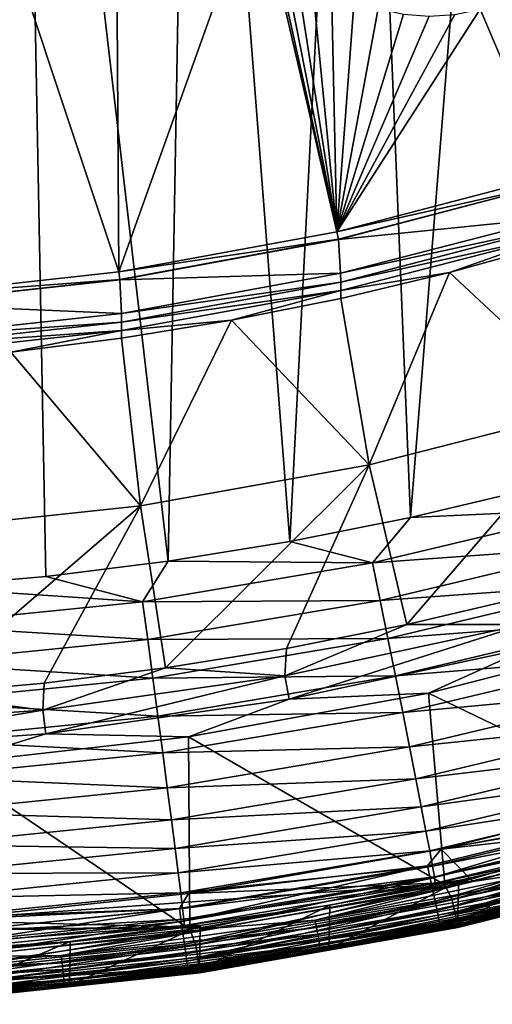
# Model space of a CAD drawing. Header units: metres. Extents: x -24 to 72, y -247 to 22.
# Tile 57 of 256: x 2.19 to 5.21, y -246.85 to -240.55. Entities that reach past the tile are written whole.
import ezdxf

# ---------------------------------------------------------------- set-up
doc = ezdxf.new("R2010")
doc.units = ezdxf.units.M
doc.layers.add('solid_509589_MEDIA_SW0001', color=7, linetype='CONTINUOUS')

msp = doc.modelspace()

# ---------------------------------------------------------------- linework, layer by layer
at = {"layer": 'solid_509589_MEDIA_SW0001'}
for points in [[(5.387189, -235.024139, 309.902985), (4.350636, -235.413193, 309.915039), (4.689543, -243.732956, 310.058655)], [(5.387189, -235.024139, 309.902985), (4.689543, -243.732956, 310.058655), (5.456074, -243.552139, 310.051453)], [(4.350636, -235.413193, 309.915039), (3.286534, -235.718292, 309.924591), (3.917346, -243.886292, 310.064789)], [(4.350636, -235.413193, 309.915039), (3.917346, -243.886292, 310.064789), (4.689543, -243.732956, 310.058655)], [(3.286534, -235.718292, 309.924591), (2.201123, -235.937683, 309.931519), (3.140162, -244.012024, 310.069855)], [(3.286534, -235.718292, 309.924591), (3.140162, -244.012024, 310.069855), (3.917346, -243.886292, 310.064789)], [(2.201123, -235.937683, 309.931519), (1.101702, -236.069794, 309.93573), (1.574024, -244.180084, 310.07663)], [(2.201123, -235.937683, 309.931519), (1.574024, -244.180084, 310.07663), (2.358669, -244.110016, 310.073792)], [(2.201123, -235.937683, 309.931519), (2.358669, -244.110016, 310.073792), (3.140162, -244.012024, 310.069855)], [(2.824818, -242.161926, 268.786407), (1.879598, -239.328552, 268.825165), (2.805486, -239.195465, 268.822845)], [(3.708254, -239.691574, 268.799072), (2.824818, -242.161926, 268.786407), (2.805486, -239.195465, 268.822845)], [(2.824818, -242.161926, 268.786407), (1.416298, -242.316895, 268.789124), (1.879598, -239.328552, 268.825165)], [(3.708254, -239.691574, 268.799072), (4.21827, -241.904572, 268.781921), (2.824818, -242.161926, 268.786407)], [(3.708254, -239.691574, 268.799072), (3.763439, -239.842392, 268.794983), (4.21827, -241.904572, 268.781921)], [(3.763439, -239.842392, 268.794983), (3.840751, -239.986923, 268.79129), (4.21827, -241.904572, 268.781921)], [(3.840751, -239.986923, 268.79129), (3.9386, -240.120071, 268.787994), (4.21827, -241.904572, 268.781921)], [(3.9386, -240.120071, 268.787994), (4.054338, -240.237793, 268.785187), (4.21827, -241.904572, 268.781921)], [(4.054338, -240.237793, 268.785187), (4.185618, -240.337769, 268.782837), (4.21827, -241.904572, 268.781921)], [(4.185618, -240.337769, 268.782837), (4.329766, -240.417953, 268.780823), (4.21827, -241.904572, 268.781921)], [(4.329766, -240.417953, 268.780823), (4.483854, -240.476746, 268.779144), (4.21827, -241.904572, 268.781921)], [(5.134696, -240.481033, 268.774597), (5.2894, -240.424301, 268.773865), (5.589261, -241.546188, 268.775665)], [(4.483854, -240.476746, 268.779144), (4.64469, -240.512939, 268.77774), (4.21827, -241.904572, 268.781921)], [(5.134696, -240.481033, 268.774597), (5.589261, -241.546188, 268.775665), (4.21827, -241.904572, 268.781921)], [(4.973454, -240.515106, 268.775482), (5.134696, -240.481033, 268.774597), (4.21827, -241.904572, 268.781921)], [(4.64469, -240.512939, 268.77774), (4.808996, -240.525818, 268.77652), (4.21827, -241.904572, 268.781921)], [(4.808996, -240.525818, 268.77652), (4.973454, -240.515106, 268.775482), (4.21827, -241.904572, 268.781921)], [(5.589261, -241.546188, 268.775665), (5.603529, -241.593628, 268.803284), (4.21827, -241.904572, 268.781921)], [(4.21827, -241.904572, 268.781921), (5.603529, -241.593628, 268.803284), (4.228994, -241.952927, 268.80957)], [(4.228994, -241.952927, 268.80957), (5.603529, -241.593628, 268.803284), (4.228995, -241.953384, 268.783447)], [(5.603529, -241.593628, 268.803284), (5.60353, -241.594086, 268.777191), (4.228995, -241.953384, 268.783447)], [(5.623108, -241.812363, 268.780365), (4.228995, -241.953384, 268.783447), (5.60353, -241.594086, 268.777191)], [(5.623108, -241.812363, 268.780365), (4.243057, -242.170181, 268.786591), (4.228995, -241.953384, 268.783447)], [(5.624596, -241.869354, 268.786377), (4.243057, -242.170181, 268.786591), (5.623108, -241.812363, 268.780365)], [(5.624596, -241.869354, 268.786377), (4.244373, -242.226273, 268.792633), (4.243057, -242.170181, 268.786591)], [(5.625677, -241.924393, 268.80246), (4.244373, -242.226273, 268.792633), (5.624596, -241.869354, 268.786377)], [(4.21827, -241.904572, 268.781921), (4.228994, -241.952927, 268.80957), (2.824818, -242.161926, 268.786407)], [(2.824818, -242.161926, 268.786407), (4.228994, -241.952927, 268.80957), (2.831941, -242.210938, 268.814056)], [(4.228994, -241.952927, 268.80957), (4.228995, -241.953384, 268.783447), (2.831941, -242.211395, 268.787964)], [(2.831941, -242.210938, 268.814056), (4.228994, -241.952927, 268.80957), (2.831941, -242.211395, 268.787964)], [(4.243057, -242.170181, 268.786591), (2.831941, -242.211395, 268.787964), (4.228995, -241.953384, 268.783447)], [(4.245054, -242.280457, 268.808685), (4.244373, -242.226273, 268.792633), (5.625677, -241.924393, 268.80246)], [(4.245054, -242.280457, 268.808685), (5.625677, -241.924393, 268.80246), (4.93899, -242.165497, 268.831299)], [(5.625677, -241.924393, 268.80246), (5.626369, -241.975433, 268.827972), (4.93899, -242.165497, 268.831299)], [(5.865854, -243.029343, 269.548645), (4.93899, -242.165497, 268.831299), (5.626369, -241.975433, 268.827972)], [(2.824818, -242.161926, 268.786407), (2.831941, -242.210938, 268.814056), (1.416298, -242.316895, 268.789124)], [(1.416298, -242.316895, 268.789124), (2.831941, -242.210938, 268.814056), (1.419788, -242.366302, 268.816772)], [(2.831941, -242.210938, 268.814056), (2.831941, -242.211395, 268.787964), (1.419788, -242.366745, 268.79068)], [(1.419788, -242.366302, 268.816772), (2.831941, -242.210938, 268.814056), (1.419788, -242.366745, 268.79068)], [(2.840694, -242.427109, 268.791077), (1.419788, -242.366745, 268.79068), (2.831941, -242.211395, 268.787964)], [(4.243057, -242.170181, 268.786591), (2.840694, -242.427109, 268.791077), (2.831941, -242.211395, 268.787964)], [(4.244373, -242.226273, 268.792633), (2.840694, -242.427109, 268.791077), (4.243057, -242.170181, 268.786591)], [(4.245054, -242.280457, 268.808685), (4.93899, -242.165497, 268.831299), (4.245224, -242.330704, 268.834167)], [(4.425551, -243.395157, 269.555023), (4.245224, -242.330704, 268.834167), (4.93899, -242.165497, 268.831299)], [(5.865854, -243.029343, 269.548645), (4.425551, -243.395157, 269.555023), (4.93899, -242.165497, 268.831299)], [(4.244373, -242.226273, 268.792633), (2.841966, -242.482559, 268.797089), (2.840694, -242.427109, 268.791077)], [(4.245054, -242.280457, 268.808685), (2.841966, -242.482559, 268.797089), (4.244373, -242.226273, 268.792633)], [(2.842358, -242.536118, 268.813141), (2.841966, -242.482559, 268.797089), (4.245054, -242.280457, 268.808685)], [(2.842358, -242.536118, 268.813141), (4.245054, -242.280457, 268.808685), (3.545943, -242.470871, 268.836609)], [(4.245054, -242.280457, 268.808685), (4.245224, -242.330704, 268.834167), (3.545943, -242.470871, 268.836609)], [(4.425551, -243.395157, 269.555023), (3.545943, -242.470871, 268.836609), (4.245224, -242.330704, 268.834167)], [(2.840694, -242.427109, 268.791077), (1.423695, -242.581741, 268.793793), (1.419788, -242.366745, 268.79068)], [(2.841966, -242.482559, 268.797089), (1.423695, -242.581741, 268.793793), (2.840694, -242.427109, 268.791077)], [(2.841966, -242.482559, 268.797089), (1.424706, -242.636856, 268.799774), (1.423695, -242.581741, 268.793793)], [(2.842358, -242.536118, 268.813141), (1.424706, -242.636856, 268.799774), (2.841966, -242.482559, 268.797089)], [(2.842358, -242.536118, 268.813141), (3.545943, -242.470871, 268.836609), (2.842093, -242.585785, 268.838623)], [(2.962903, -243.657791, 269.559601), (2.842093, -242.585785, 268.838623), (3.545943, -242.470871, 268.836609)], [(4.425551, -243.395157, 269.555023), (2.962903, -243.657791, 269.559601), (3.545943, -242.470871, 268.836609)], [(1.424883, -242.690048, 268.815826), (1.424706, -242.636856, 268.799774), (2.842358, -242.536118, 268.813141)], [(1.424883, -242.690048, 268.815826), (2.842358, -242.536118, 268.813141), (2.134616, -242.675293, 268.840179)], [(2.842358, -242.536118, 268.813141), (2.842093, -242.585785, 268.838623), (2.134616, -242.675293, 268.840179)], [(2.962903, -243.657791, 269.559601), (2.134616, -242.675293, 268.840179), (2.842093, -242.585785, 268.838623)], [(2.962903, -243.657791, 269.559601), (1.485296, -243.815903, 269.562378), (2.134616, -242.675293, 268.840179)], [(5.865854, -243.029343, 269.548645), (4.666994, -244.418121, 270.315674), (4.425551, -243.395157, 269.555023)], [(5.865854, -243.029343, 269.548645), (5.430029, -244.238022, 270.312531), (4.666994, -244.418121, 270.315674)], [(4.425551, -243.395157, 269.555023), (3.124092, -244.696152, 270.320526), (2.962903, -243.657791, 269.559601)], [(4.425551, -243.395157, 269.555023), (3.898031, -244.570892, 270.318359), (3.124092, -244.696152, 270.320526)], [(4.425551, -243.395157, 269.555023), (4.666994, -244.418121, 270.315674), (3.898031, -244.570892, 270.318359)], [(5.899477, -243.677994, 310.039001), (5.456074, -243.552139, 310.051453), (4.689543, -243.732956, 310.058655)], [(2.962903, -243.657791, 269.559601), (1.565419, -244.86348, 270.323456), (1.485296, -243.815903, 269.562378)], [(2.962903, -243.657791, 269.559601), (2.346175, -244.793716, 270.322235), (1.565419, -244.86348, 270.323456)], [(2.962903, -243.657791, 269.559601), (3.124092, -244.696152, 270.320526), (2.346175, -244.793716, 270.322235)], [(4.447986, -244.023865, 310.052856), (5.899477, -243.677994, 310.039001), (4.689543, -243.732956, 310.058655)], [(5.963964, -243.914246, 310.004272), (5.899477, -243.677994, 310.039001), (4.447986, -244.023865, 310.052856)], [(4.447986, -244.023865, 310.052856), (4.689543, -243.732956, 310.058655), (3.917346, -243.886292, 310.064789)], [(4.447986, -244.023865, 310.052856), (3.917346, -243.886292, 310.064789), (3.140162, -244.012024, 310.069855)], [(4.496608, -244.263916, 310.018372), (5.963964, -243.914246, 310.004272), (4.447986, -244.023865, 310.052856)], [(6.028871, -244.153152, 309.94101), (5.963964, -243.914246, 310.004272), (4.496608, -244.263916, 310.018372)], [(2.97645, -244.272064, 310.062897), (3.140162, -244.012024, 310.069855), (2.358669, -244.110016, 310.073792)], [(2.97645, -244.272064, 310.062897), (4.447986, -244.023865, 310.052856), (3.140162, -244.012024, 310.069855)], [(4.496608, -244.263916, 310.018372), (4.447986, -244.023865, 310.052856), (2.97645, -244.272064, 310.062897)], [(2.97645, -244.272064, 310.062897), (2.358669, -244.110016, 310.073792), (1.574024, -244.180084, 310.07663)], [(4.545546, -244.506668, 309.955353), (6.028871, -244.153152, 309.94101), (4.496608, -244.263916, 310.018372)], [(6.092897, -244.39003, 309.847839), (6.028871, -244.153152, 309.94101), (4.545546, -244.506668, 309.955353)], [(1.491356, -244.421387, 310.068939), (2.97645, -244.272064, 310.062897), (1.574024, -244.180084, 310.07663)], [(3.008987, -244.514832, 310.028564), (2.97645, -244.272064, 310.062897), (1.491356, -244.421387, 310.068939)], [(3.008987, -244.514832, 310.028564), (4.496608, -244.263916, 310.018372), (2.97645, -244.272064, 310.062897)], [(4.545546, -244.506668, 309.955353), (4.496608, -244.263916, 310.018372), (3.008987, -244.514832, 310.028564)], [(4.666994, -244.418121, 270.315674), (5.430029, -244.238022, 270.312531), (5.41259, -244.417587, 270.455994)], [(4.666994, -244.418121, 270.315674), (5.41259, -244.417587, 270.455994), (3.885439, -244.745605, 270.461731)], [(3.914985, -244.896225, 270.623718), (3.885439, -244.745605, 270.461731), (5.41259, -244.417587, 270.455994)], [(3.898031, -244.570892, 270.318359), (4.666994, -244.418121, 270.315674), (3.885439, -244.745605, 270.461731)], [(5.453703, -244.565536, 270.61795), (3.914985, -244.896225, 270.623718), (5.41259, -244.417587, 270.455994)], [(4.593821, -244.747345, 309.862396), (6.092897, -244.39003, 309.847839), (4.545546, -244.506668, 309.955353)], [(6.154632, -244.619766, 309.724518), (6.092897, -244.39003, 309.847839), (4.593821, -244.747345, 309.862396)], [(1.507658, -244.665817, 310.034729), (3.008987, -244.514832, 310.028564), (1.491356, -244.421387, 310.068939)], [(4.805527, -244.856537, 270.79895), (6.318323, -244.469376, 270.792206), (6.517604, -245.683716, 272.715637)], [(5.453703, -244.565536, 270.61795), (6.318323, -244.469376, 270.792206), (4.805527, -244.856537, 270.79895)], [(3.041735, -244.760345, 309.965698), (3.008987, -244.514832, 310.028564), (1.507658, -244.665817, 310.034729)], [(3.041735, -244.760345, 309.965698), (4.545546, -244.506668, 309.955353), (3.008987, -244.514832, 310.028564)], [(4.593821, -244.747345, 309.862396), (4.545546, -244.506668, 309.955353), (3.041735, -244.760345, 309.965698)], [(3.124092, -244.696152, 270.320526), (3.898031, -244.570892, 270.318359), (3.885439, -244.745605, 270.461731)], [(5.453703, -244.565536, 270.61795), (4.805527, -244.856537, 270.79895), (3.914985, -244.896225, 270.623718)], [(1.524067, -244.912964, 309.971985), (3.041735, -244.760345, 309.965698), (1.507658, -244.665817, 310.034729)], [(4.640367, -244.980759, 309.739319), (6.154632, -244.619766, 309.724518), (4.593821, -244.747345, 309.862396)], [(6.212643, -244.837097, 309.572083), (6.154632, -244.619766, 309.724518), (4.640367, -244.980759, 309.739319)], [(3.124092, -244.696152, 270.320526), (3.885439, -244.745605, 270.461731), (2.338964, -244.965195, 270.465576)], [(2.346175, -244.793716, 270.322235), (3.124092, -244.696152, 270.320526), (2.338964, -244.965195, 270.465576)], [(3.074039, -245.003738, 309.872955), (3.041735, -244.760345, 309.965698), (1.524067, -244.912964, 309.971985)], [(1.565419, -244.86348, 270.323456), (2.346175, -244.793716, 270.322235), (2.338964, -244.965195, 270.465576)], [(2.356774, -245.117615, 270.627594), (2.338964, -244.965195, 270.465576), (3.885439, -244.745605, 270.461731)], [(3.914985, -244.896225, 270.623718), (2.356774, -245.117615, 270.627594), (3.885439, -244.745605, 270.461731)], [(3.074039, -245.003738, 309.872955), (4.593821, -244.747345, 309.862396), (3.041735, -244.760345, 309.965698)], [(4.640367, -244.980759, 309.739319), (4.593821, -244.747345, 309.862396), (3.074039, -245.003738, 309.872955)], [(3.269466, -245.137589, 270.803864), (4.805527, -244.856537, 270.79895), (4.909654, -246.083389, 272.722626)], [(3.914985, -244.896225, 270.623718), (4.805527, -244.856537, 270.79895), (3.269466, -245.137589, 270.803864)], [(4.684106, -245.201538, 309.587067), (6.212643, -244.837097, 309.572083), (4.640367, -244.980759, 309.739319)], [(6.265574, -245.036972, 309.392822), (6.212643, -244.837097, 309.572083), (4.684106, -245.201538, 309.587067)], [(4.805527, -244.856537, 270.79895), (6.517604, -245.683716, 272.715637), (4.909654, -246.083389, 272.722626)], [(1.565419, -244.86348, 270.323456), (2.338964, -244.965195, 270.465576), (0.780854, -245.075272, 270.467529)], [(1.540253, -245.158005, 309.879303), (3.074039, -245.003738, 309.872955), (1.524067, -244.912964, 309.971985)], [(3.914985, -244.896225, 270.623718), (3.269466, -245.137589, 270.803864), (2.356774, -245.117615, 270.627594)], [(0.786828, -245.228577, 270.629547), (0.780854, -245.075272, 270.467529), (2.338964, -244.965195, 270.465576)], [(2.356774, -245.117615, 270.627594), (0.786828, -245.228577, 270.629547), (2.338964, -244.965195, 270.465576)], [(3.105188, -245.239777, 309.750031), (4.640367, -244.980759, 309.739319), (3.074039, -245.003738, 309.872955)], [(4.684106, -245.201538, 309.587067), (4.640367, -244.980759, 309.739319), (3.105188, -245.239777, 309.750031)], [(3.105188, -245.239777, 309.750031), (3.074039, -245.003738, 309.872955), (1.540253, -245.158005, 309.879303)], [(4.724015, -245.404602, 309.40802), (6.265574, -245.036972, 309.392822), (4.684106, -245.201538, 309.587067)], [(6.312247, -245.214996, 309.190247), (6.265574, -245.036972, 309.392822), (4.724015, -245.404602, 309.40802)], [(2.356774, -245.117615, 270.627594), (1.717751, -245.311157, 270.806885), (0.786828, -245.228577, 270.629547)], [(1.55586, -245.395645, 309.7565), (3.105188, -245.239777, 309.750031), (1.540253, -245.158005, 309.879303)], [(2.356774, -245.117615, 270.627594), (3.269466, -245.137589, 270.803864), (1.717751, -245.311157, 270.806885)], [(1.717751, -245.311157, 270.806885), (3.269466, -245.137589, 270.803864), (3.277717, -246.369751, 272.727631)], [(3.269466, -245.137589, 270.803864), (4.909654, -246.083389, 272.722626), (3.277717, -246.369751, 272.727631)], [(3.134457, -245.463058, 309.597931), (3.105188, -245.239777, 309.750031), (1.55586, -245.395645, 309.7565)], [(3.134457, -245.463058, 309.597931), (4.684106, -245.201538, 309.587067), (3.105188, -245.239777, 309.750031)], [(4.724015, -245.404602, 309.40802), (4.684106, -245.201538, 309.587067), (3.134457, -245.463058, 309.597931)], [(4.759205, -245.585434, 309.205627), (6.312247, -245.214996, 309.190247), (4.724015, -245.404602, 309.40802)], [(6.351745, -245.367615, 308.968903), (6.312247, -245.214996, 309.190247), (4.759205, -245.585434, 309.205627)], [(1.717751, -245.311157, 270.806885), (3.277717, -246.369751, 272.727631), (1.629768, -246.541397, 272.730621)], [(1.570526, -245.620407, 309.604492), (3.134457, -245.463058, 309.597931), (1.55586, -245.395645, 309.7565)], [(3.161163, -245.668396, 309.419006), (4.724015, -245.404602, 309.40802), (3.134457, -245.463058, 309.597931)], [(4.759205, -245.585434, 309.205627), (4.724015, -245.404602, 309.40802), (3.161163, -245.668396, 309.419006)], [(4.788986, -245.740448, 308.984406), (6.351745, -245.367615, 308.968903), (4.759205, -245.585434, 309.205627)], [(6.383474, -245.492493, 308.733887), (6.351745, -245.367615, 308.968903), (4.788986, -245.740448, 308.984406)], [(3.161163, -245.668396, 309.419006), (3.134457, -245.463058, 309.597931), (1.570526, -245.620407, 309.604492)], [(6.364692, -245.580063, 274.804504), (4.885744, -245.855209, 274.801788), (6.477699, -245.45842, 274.794861)], [(6.69028, -245.652512, 274.798248), (6.477699, -245.45842, 274.794861), (4.885744, -245.855209, 274.801788)], [(4.812909, -245.867279, 308.749542), (6.383474, -245.492493, 308.733887), (4.788986, -245.740448, 308.984406)], [(6.407186, -245.588486, 308.490662), (6.383474, -245.492493, 308.733887), (4.812909, -245.867279, 308.749542)], [(3.184711, -245.851242, 309.216766), (4.759205, -245.585434, 309.205627), (3.161163, -245.668396, 309.419006)], [(4.788986, -245.740448, 308.984406), (4.759205, -245.585434, 309.205627), (3.184711, -245.851242, 309.216766)], [(6.364692, -245.580063, 274.804504), (4.799668, -245.96138, 274.811157), (4.885744, -245.855209, 274.801788)], [(4.816724, -246.04306, 274.83493), (4.799668, -245.96138, 274.811157), (6.364692, -245.580063, 274.804504)], [(4.830786, -245.964752, 308.506409), (6.407186, -245.588486, 308.490662), (4.812909, -245.867279, 308.749542)], [(4.816724, -246.04306, 274.83493), (6.364692, -245.580063, 274.804504), (6.38731, -245.660385, 274.828247)], [(6.422963, -245.655685, 308.244537), (6.407186, -245.588486, 308.490662), (4.830786, -245.964752, 308.506409)], [(1.583907, -245.827118, 309.425659), (3.161163, -245.668396, 309.419006), (1.570526, -245.620407, 309.604492)], [(3.184711, -245.851242, 309.216766), (3.161163, -245.668396, 309.419006), (1.583907, -245.827118, 309.425659)], [(4.816724, -246.04306, 274.83493), (6.38731, -245.660385, 274.828247), (4.832738, -246.119476, 274.872742)], [(4.842682, -246.032974, 308.260345), (6.422963, -245.655685, 308.244537), (4.830786, -245.964752, 308.506409)], [(6.38731, -245.660385, 274.828247), (6.408546, -245.735519, 274.866058), (4.832738, -246.119476, 274.872742)], [(4.842682, -246.032974, 308.260345), (6.431182, -245.695297, 308.000427), (6.422963, -245.655685, 308.244537)], [(6.69028, -245.652512, 274.798248), (4.885744, -245.855209, 274.801788), (5.089537, -246.062485, 274.805389)], [(5.68661, -245.973419, 274.799103), (6.69028, -245.652512, 274.798248), (5.089537, -246.062485, 274.805389)], [(3.20464, -246.00798, 308.995636), (4.788986, -245.740448, 308.984406), (3.184711, -245.851242, 309.216766)], [(4.812909, -245.867279, 308.749542), (4.788986, -245.740448, 308.984406), (3.20464, -246.00798, 308.995636)], [(4.832738, -246.119476, 274.872742), (6.408546, -245.735519, 274.866058), (4.847228, -246.188324, 274.923523)], [(4.842682, -246.032974, 308.260345), (4.848879, -246.073151, 308.016266), (6.431182, -245.695297, 308.000427)], [(6.408546, -245.735519, 274.866058), (6.42776, -245.803223, 274.916779), (4.847228, -246.188324, 274.923523)], [(6.431182, -245.695297, 308.000427), (4.848879, -246.073151, 308.016266), (5.816757, -245.869705, 307.772522)], [(4.956471, -246.179749, 272.919922), (4.909654, -246.083389, 272.722626), (6.517604, -245.683716, 272.715637)], [(6.570892, -245.776657, 272.912903), (4.956471, -246.179749, 272.919922), (6.517604, -245.683716, 272.715637)], [(4.847228, -246.188324, 274.923523), (6.42776, -245.803223, 274.916779), (4.859756, -246.247543, 274.985687)], [(6.42776, -245.803223, 274.916779), (6.444373, -245.86145, 274.978943), (4.859756, -246.247543, 274.985687)], [(4.974133, -246.259247, 273.12796), (4.956471, -246.179749, 272.919922), (6.570892, -245.776657, 272.912903)], [(6.594299, -245.854721, 273.120911), (4.974133, -246.259247, 273.12796), (6.570892, -245.776657, 272.912903)], [(1.595706, -246.011169, 309.22348), (3.184711, -245.851242, 309.216766), (1.583907, -245.827118, 309.425659)], [(3.20464, -246.00798, 308.995636), (3.184711, -245.851242, 309.216766), (1.595706, -246.011169, 309.22348)], [(3.220649, -246.1362, 308.760864), (4.812909, -245.867279, 308.749542), (3.20464, -246.00798, 308.995636)], [(4.830786, -245.964752, 308.506409), (4.812909, -245.867279, 308.749542), (3.220649, -246.1362, 308.760864)], [(4.799668, -245.96138, 274.811157), (3.270162, -246.139954, 274.806763), (4.885744, -245.855209, 274.801788)], [(5.089537, -246.062485, 274.805389), (4.885744, -245.855209, 274.801788), (3.270162, -246.139954, 274.806763)], [(4.848879, -246.073151, 308.016266), (4.998469, -246.056564, 307.779572), (5.816757, -245.869705, 307.772522)], [(4.859756, -246.247543, 274.985687), (6.444373, -245.86145, 274.978943), (4.869946, -246.295334, 275.057373)], [(6.444373, -245.86145, 274.978943), (6.457886, -245.908432, 275.050598), (4.869946, -246.295334, 275.057373)], [(6.610283, -245.910233, 273.336609), (4.974133, -246.259247, 273.12796), (6.594299, -245.854721, 273.120911)], [(5.816757, -245.869705, 307.772522), (4.99078, -246.335312, 275.305878), (5.807172, -246.146866, 275.302582)], [(5.816757, -245.869705, 307.772522), (4.998469, -246.056564, 307.779572), (4.99078, -246.335312, 275.305878)], [(4.869946, -246.295334, 275.057373), (6.457886, -245.908432, 275.050598), (4.877492, -246.330276, 275.136414)], [(6.457886, -245.908432, 275.050598), (6.467892, -245.942764, 275.129639), (4.877492, -246.330276, 275.136414)], [(6.610283, -245.910233, 273.336609), (4.986189, -246.315674, 273.343689), (4.974133, -246.259247, 273.12796)], [(6.618621, -245.94252, 273.55719), (4.986189, -246.315674, 273.343689), (6.610283, -245.910233, 273.336609)], [(4.799668, -245.96138, 274.811157), (3.212265, -246.235046, 274.815918), (3.270162, -246.139954, 274.806763)], [(3.223681, -246.317688, 274.839722), (3.212265, -246.235046, 274.815918), (4.799668, -245.96138, 274.811157)], [(3.232612, -246.234741, 308.517792), (4.830786, -245.964752, 308.506409), (3.220649, -246.1362, 308.760864)], [(3.223681, -246.317688, 274.839722), (4.799668, -245.96138, 274.811157), (4.816724, -246.04306, 274.83493)], [(4.842682, -246.032974, 308.260345), (4.830786, -245.964752, 308.506409), (3.232612, -246.234741, 308.517792)], [(4.081271, -246.310196, 274.804993), (5.68661, -245.973419, 274.799103), (5.089537, -246.062485, 274.805389)], [(5.697832, -246.019272, 274.785706), (5.68661, -245.973419, 274.799103), (4.081271, -246.310196, 274.804993)], [(4.877492, -246.330276, 275.136414), (6.467892, -245.942764, 275.129639), (4.882165, -246.351303, 275.220459)], [(6.467892, -245.942764, 275.129639), (6.474089, -245.963425, 275.213684), (4.882165, -246.351303, 275.220459)], [(4.882165, -246.351303, 275.220459), (6.474089, -245.963425, 275.213684), (4.99078, -246.335312, 275.305878)], [(6.610263, -245.940338, 274.553223), (4.986039, -246.34491, 274.560303), (4.992854, -246.356979, 273.78598)], [(5.733614, -246.167831, 274.605988), (4.986039, -246.34491, 274.560303), (6.610263, -245.940338, 274.553223)], [(6.618621, -245.94252, 273.55719), (4.992465, -246.348358, 273.564301), (4.986189, -246.315674, 273.343689)], [(6.474089, -245.963425, 275.213684), (5.807172, -246.146866, 275.302582), (4.99078, -246.335312, 275.305878)], [(6.619192, -245.951294, 273.7789), (4.992465, -246.348358, 273.564301), (6.618621, -245.94252, 273.55719)], [(6.619192, -245.951294, 273.7789), (4.992854, -246.356979, 273.78598), (4.992465, -246.348358, 273.564301)], [(6.610263, -245.940338, 274.553223), (4.992854, -246.356979, 273.78598), (6.619192, -245.951294, 273.7789)], [(1.605691, -246.168961, 309.002441), (3.20464, -246.00798, 308.995636), (1.595706, -246.011169, 309.22348)], [(3.220649, -246.1362, 308.760864), (3.20464, -246.00798, 308.995636), (1.605691, -246.168961, 309.002441)], [(3.223681, -246.317688, 274.839722), (4.816724, -246.04306, 274.83493), (3.234398, -246.39502, 274.877563)], [(3.240572, -246.303696, 308.271759), (4.842682, -246.032974, 308.260345), (3.232612, -246.234741, 308.517792)], [(4.816724, -246.04306, 274.83493), (4.832738, -246.119476, 274.872742), (3.234398, -246.39502, 274.877563)], [(3.240572, -246.303696, 308.271759), (4.848879, -246.073151, 308.016266), (4.842682, -246.032974, 308.260345)], [(4.089325, -246.356705, 274.791595), (5.697832, -246.019272, 274.785706), (4.081271, -246.310196, 274.804993)], [(5.708174, -246.061691, 274.763367), (5.697832, -246.019272, 274.785706), (4.089325, -246.356705, 274.791595)], [(4.998469, -246.056564, 307.779572), (4.168307, -246.495163, 275.308655), (4.99078, -246.335312, 275.305878)], [(4.998469, -246.056564, 307.779572), (4.174397, -246.214996, 307.785553), (4.168307, -246.495163, 275.308655)], [(4.848879, -246.073151, 308.016266), (4.174397, -246.214996, 307.785553), (4.998469, -246.056564, 307.779572)], [(5.089537, -246.062485, 274.805389), (3.270162, -246.139954, 274.806763), (1.638326, -246.311371, 274.809753)], [(5.089537, -246.062485, 274.805389), (1.638326, -246.311371, 274.809753), (3.46429, -246.360168, 274.810608)], [(3.234398, -246.39502, 274.877563), (4.832738, -246.119476, 274.872742), (3.244096, -246.464691, 274.928345)], [(3.240572, -246.303696, 308.271759), (3.244719, -246.344284, 308.02771), (4.848879, -246.073151, 308.016266)], [(4.832738, -246.119476, 274.872742), (4.847228, -246.188324, 274.923523), (3.244096, -246.464691, 274.928345)], [(4.848879, -246.073151, 308.016266), (3.244719, -246.344284, 308.02771), (4.174397, -246.214996, 307.785553)], [(3.317832, -246.469086, 272.924988), (3.277717, -246.369751, 272.727631), (4.909654, -246.083389, 272.722626)], [(4.956471, -246.179749, 272.919922), (3.317832, -246.469086, 272.924988), (4.909654, -246.083389, 272.722626)], [(4.081271, -246.310196, 274.804993), (5.089537, -246.062485, 274.805389), (3.46429, -246.360168, 274.810608)], [(4.096748, -246.399734, 274.769257), (5.708174, -246.061691, 274.763367), (4.089325, -246.356705, 274.791595)], [(5.717241, -246.099075, 274.73291), (5.708174, -246.061691, 274.763367), (4.096748, -246.399734, 274.769257)], [(4.103255, -246.437653, 274.738831), (5.717241, -246.099075, 274.73291), (4.096748, -246.399734, 274.769257)], [(5.724682, -246.129974, 274.695526), (5.717241, -246.099075, 274.73291), (4.103255, -246.437653, 274.738831)], [(1.613713, -246.298019, 308.7677), (3.220649, -246.1362, 308.760864), (1.605691, -246.168961, 309.002441)], [(3.232612, -246.234741, 308.517792), (3.220649, -246.1362, 308.760864), (1.613713, -246.298019, 308.7677)], [(3.212265, -246.235046, 274.815918), (1.638326, -246.311371, 274.809753), (3.270162, -246.139954, 274.806763)], [(3.32966, -246.549606, 273.133057), (3.317832, -246.469086, 272.924988), (4.956471, -246.179749, 272.919922)], [(4.974133, -246.259247, 273.12796), (3.32966, -246.549606, 273.133057), (4.956471, -246.179749, 272.919922)], [(4.108595, -246.468994, 274.701447), (5.724682, -246.129974, 274.695526), (4.103255, -246.437653, 274.738831)], [(5.730211, -246.153183, 274.652679), (5.724682, -246.129974, 274.695526), (4.108595, -246.468994, 274.701447)], [(4.112563, -246.492538, 274.6586), (5.730211, -246.153183, 274.652679), (4.108595, -246.468994, 274.701447)], [(4.112563, -246.492538, 274.6586), (5.733614, -246.167831, 274.605988), (5.730211, -246.153183, 274.652679)], [(4.112563, -246.492538, 274.6586), (4.115006, -246.507401, 274.611908), (5.733614, -246.167831, 274.605988)], [(5.733614, -246.167831, 274.605988), (4.115006, -246.507401, 274.611908), (4.986039, -246.34491, 274.560303)], [(3.212265, -246.235046, 274.815918), (1.609886, -246.39975, 274.818787), (1.638326, -246.311371, 274.809753)], [(1.615607, -246.482986, 274.84259), (1.609886, -246.39975, 274.818787), (3.212265, -246.235046, 274.815918)], [(1.619707, -246.397186, 308.524658), (3.232612, -246.234741, 308.517792), (1.613713, -246.298019, 308.7677)], [(1.615607, -246.482986, 274.84259), (3.212265, -246.235046, 274.815918), (3.223681, -246.317688, 274.839722)], [(3.240572, -246.303696, 308.271759), (3.232612, -246.234741, 308.517792), (1.619707, -246.397186, 308.524658)], [(3.244096, -246.464691, 274.928345), (4.847228, -246.188324, 274.923523), (3.252481, -246.524628, 274.990509)], [(3.244719, -246.344284, 308.02771), (3.345426, -246.344864, 307.790497), (4.174397, -246.214996, 307.785553)], [(4.847228, -246.188324, 274.923523), (4.859756, -246.247543, 274.985687), (3.252481, -246.524628, 274.990509)], [(3.252481, -246.524628, 274.990509), (4.859756, -246.247543, 274.985687), (3.2593, -246.572998, 275.062195)], [(4.859756, -246.247543, 274.985687), (4.869946, -246.295334, 275.057373), (3.2593, -246.572998, 275.062195)], [(4.174397, -246.214996, 307.785553), (3.340756, -246.626205, 275.310944), (4.168307, -246.495163, 275.308655)], [(4.174397, -246.214996, 307.785553), (3.345426, -246.344864, 307.790497), (3.340756, -246.626205, 275.310944)], [(1.623696, -246.466583, 308.278687), (3.240572, -246.303696, 308.271759), (1.619707, -246.397186, 308.524658)], [(1.623696, -246.466583, 308.278687), (3.244719, -246.344284, 308.02771), (3.240572, -246.303696, 308.271759)], [(2.456544, -246.535599, 274.808899), (4.081271, -246.310196, 274.804993), (3.46429, -246.360168, 274.810608)], [(4.089325, -246.356705, 274.791595), (4.081271, -246.310196, 274.804993), (2.456544, -246.535599, 274.808899)], [(3.2593, -246.572998, 275.062195), (4.869946, -246.295334, 275.057373), (3.26435, -246.608368, 275.141266)], [(4.869946, -246.295334, 275.057373), (4.877492, -246.330276, 275.136414), (3.26435, -246.608368, 275.141266)], [(4.986189, -246.315674, 273.343689), (3.32966, -246.549606, 273.133057), (4.974133, -246.259247, 273.12796)], [(3.46429, -246.360168, 274.810608), (0, -246.36853, 274.81073), (-3.125239, -246.407654, 274.811432)], [(3.46429, -246.360168, 274.810608), (-3.125239, -246.407654, 274.811432), (1.822119, -246.544159, 274.813812)], [(3.46429, -246.360168, 274.810608), (1.638326, -246.311371, 274.809753), (0, -246.36853, 274.81073)], [(1.615607, -246.482986, 274.84259), (3.223681, -246.317688, 274.839722), (1.620978, -246.560852, 274.880463)], [(3.223681, -246.317688, 274.839722), (3.234398, -246.39502, 274.877563), (1.620978, -246.560852, 274.880463)], [(1.623696, -246.466583, 308.278687), (1.625774, -246.507416, 308.034637), (3.244719, -246.344284, 308.02771)], [(3.244719, -246.344284, 308.02771), (1.625774, -246.507416, 308.034637), (2.512485, -246.446045, 307.794342)], [(1.662979, -246.64325, 272.92804), (1.629768, -246.541397, 272.730621), (3.277717, -246.369751, 272.727631)], [(3.317832, -246.469086, 272.924988), (1.662979, -246.64325, 272.92804), (3.277717, -246.369751, 272.727631)], [(2.456544, -246.535599, 274.808899), (3.46429, -246.360168, 274.810608), (1.822119, -246.544159, 274.813812)], [(2.461391, -246.58255, 274.795532), (4.089325, -246.356705, 274.791595), (2.456544, -246.535599, 274.808899)], [(4.096748, -246.399734, 274.769257), (4.089325, -246.356705, 274.791595), (2.461391, -246.58255, 274.795532)], [(3.345426, -246.344864, 307.790497), (2.509135, -246.728302, 275.312744), (3.340756, -246.626205, 275.310944)], [(3.345426, -246.344864, 307.790497), (2.512485, -246.446045, 307.794342), (2.509135, -246.728302, 275.312744)], [(3.244719, -246.344284, 308.02771), (2.512485, -246.446045, 307.794342), (3.345426, -246.344864, 307.790497)], [(3.26435, -246.608368, 275.141266), (4.877492, -246.330276, 275.136414), (3.267478, -246.629654, 275.225311)], [(4.877492, -246.330276, 275.136414), (4.882165, -246.351303, 275.220459), (3.267478, -246.629654, 275.225311)], [(3.267478, -246.629654, 275.225311), (4.882165, -246.351303, 275.220459), (3.340756, -246.626205, 275.310944)], [(4.986189, -246.315674, 273.343689), (3.337738, -246.606689, 273.348785), (3.32966, -246.549606, 273.133057)], [(4.986039, -246.34491, 274.560303), (3.337562, -246.6353, 274.565369), (3.342161, -246.648178, 273.791046)], [(4.115006, -246.507401, 274.611908), (3.337562, -246.6353, 274.565369), (4.986039, -246.34491, 274.560303)], [(4.992465, -246.348358, 273.564301), (3.337738, -246.606689, 273.348785), (4.986189, -246.315674, 273.343689)], [(4.992465, -246.348358, 273.564301), (3.341934, -246.639648, 273.569397), (3.337738, -246.606689, 273.348785)], [(4.882165, -246.351303, 275.220459), (4.168307, -246.495163, 275.308655), (3.340756, -246.626205, 275.310944)], [(4.992854, -246.356979, 273.78598), (3.341934, -246.639648, 273.569397), (4.992465, -246.348358, 273.564301)], [(4.992854, -246.356979, 273.78598), (3.342161, -246.648178, 273.791046), (3.341934, -246.639648, 273.569397)], [(4.986039, -246.34491, 274.560303), (3.342161, -246.648178, 273.791046), (4.992854, -246.356979, 273.78598)], [(4.882165, -246.351303, 275.220459), (4.99078, -246.335312, 275.305878), (4.168307, -246.495163, 275.308655)], [(1.620978, -246.560852, 274.880463), (3.234398, -246.39502, 274.877563), (1.625838, -246.631027, 274.931244)], [(3.234398, -246.39502, 274.877563), (3.244096, -246.464691, 274.928345), (1.625838, -246.631027, 274.931244)], [(2.465859, -246.626007, 274.773193), (4.096748, -246.399734, 274.769257), (2.461391, -246.58255, 274.795532)], [(4.103255, -246.437653, 274.738831), (4.096748, -246.399734, 274.769257), (2.465859, -246.626007, 274.773193)], [(1.625774, -246.507416, 308.034637), (1.676526, -246.518387, 307.797119), (2.512485, -246.446045, 307.794342)], [(1.625838, -246.631027, 274.931244), (3.244096, -246.464691, 274.928345), (1.63004, -246.691391, 274.993408)], [(3.244096, -246.464691, 274.928345), (3.252481, -246.524628, 274.990509), (1.63004, -246.691391, 274.993408)], [(1.668917, -246.724396, 273.136108), (1.662979, -246.64325, 272.92804), (3.317832, -246.469086, 272.924988)], [(3.32966, -246.549606, 273.133057), (1.668917, -246.724396, 273.136108), (3.317832, -246.469086, 272.924988)], [(2.512485, -246.446045, 307.794342), (1.674457, -246.801315, 275.313995), (2.509135, -246.728302, 275.312744)], [(2.512485, -246.446045, 307.794342), (1.676526, -246.518387, 307.797119), (1.674457, -246.801315, 275.313995)], [(2.469776, -246.664276, 274.742767), (4.103255, -246.437653, 274.738831), (2.465859, -246.626007, 274.773193)], [(4.108595, -246.468994, 274.701447), (4.103255, -246.437653, 274.738831), (2.469776, -246.664276, 274.742767)], [(2.472991, -246.695908, 274.705414), (4.108595, -246.468994, 274.701447), (2.469776, -246.664276, 274.742767)], [(4.112563, -246.492538, 274.6586), (4.108595, -246.468994, 274.701447), (2.472991, -246.695908, 274.705414)], [(2.475379, -246.719681, 274.662567), (4.112563, -246.492538, 274.6586), (2.472991, -246.695908, 274.705414)], [(2.475379, -246.719681, 274.662567), (4.115006, -246.507401, 274.611908), (4.112563, -246.492538, 274.6586)], [(0.820147, -246.648575, 274.810883), (2.456544, -246.535599, 274.808899), (1.822119, -246.544159, 274.813812)], [(2.461391, -246.58255, 274.795532), (2.456544, -246.535599, 274.808899), (0.820147, -246.648575, 274.810883)], [(1.63004, -246.691391, 274.993408), (3.252481, -246.524628, 274.990509), (1.633458, -246.740112, 275.065125)], [(3.252481, -246.524628, 274.990509), (3.2593, -246.572998, 275.062195), (1.633458, -246.740112, 275.065125)], [(3.337738, -246.606689, 273.348785), (1.668917, -246.724396, 273.136108), (3.32966, -246.549606, 273.133057)], [(2.475379, -246.719681, 274.662567), (2.476849, -246.734665, 274.615875), (4.115006, -246.507401, 274.611908)], [(4.115006, -246.507401, 274.611908), (2.476849, -246.734665, 274.615875), (3.337562, -246.6353, 274.565369)], [(0.821765, -246.69574, 274.797516), (2.461391, -246.58255, 274.795532), (0.820147, -246.648575, 274.810883)], [(2.465859, -246.626007, 274.773193), (2.461391, -246.58255, 274.795532), (0.821765, -246.69574, 274.797516)], [(0.823257, -246.739395, 274.775177), (2.465859, -246.626007, 274.773193), (0.821765, -246.69574, 274.797516)], [(2.469776, -246.664276, 274.742767), (2.465859, -246.626007, 274.773193), (0.823257, -246.739395, 274.775177)], [(1.633458, -246.740112, 275.065125), (3.2593, -246.572998, 275.062195), (1.635989, -246.775742, 275.144196)], [(3.2593, -246.572998, 275.062195), (3.26435, -246.608368, 275.141266), (1.635989, -246.775742, 275.144196)], [(1.635989, -246.775742, 275.144196), (3.26435, -246.608368, 275.141266), (1.637557, -246.797195, 275.228241)], [(3.26435, -246.608368, 275.141266), (3.267478, -246.629654, 275.225311), (1.637557, -246.797195, 275.228241)], [(3.337738, -246.606689, 273.348785), (1.672982, -246.781876, 273.351868), (1.668917, -246.724396, 273.136108)], [(3.341934, -246.639648, 273.569397), (1.672982, -246.781876, 273.351868), (3.337738, -246.606689, 273.348785)], [(3.267478, -246.629654, 275.225311), (3.340756, -246.626205, 275.310944), (2.509135, -246.728302, 275.312744)], [(0.824564, -246.777863, 274.744751), (2.469776, -246.664276, 274.742767), (0.823257, -246.739395, 274.775177)], [(2.472991, -246.695908, 274.705414), (2.469776, -246.664276, 274.742767), (0.824564, -246.777863, 274.744751)], [(1.637557, -246.797195, 275.228241), (3.267478, -246.629654, 275.225311), (1.674457, -246.801315, 275.313995)], [(3.337562, -246.6353, 274.565369), (1.672849, -246.810104, 274.56842), (1.675166, -246.823471, 273.794098)], [(2.476849, -246.734665, 274.615875), (1.672849, -246.810104, 274.56842), (3.337562, -246.6353, 274.565369)], [(3.341934, -246.639648, 273.569397), (1.675089, -246.815002, 273.572479), (1.672982, -246.781876, 273.351868)], [(3.267478, -246.629654, 275.225311), (2.509135, -246.728302, 275.312744), (1.674457, -246.801315, 275.313995)], [(3.342161, -246.648178, 273.791046), (1.675089, -246.815002, 273.572479), (3.341934, -246.639648, 273.569397)], [(3.342161, -246.648178, 273.791046), (1.675166, -246.823471, 273.794098), (1.675089, -246.815002, 273.572479)], [(3.337562, -246.6353, 274.565369), (1.675166, -246.823471, 273.794098), (3.342161, -246.648178, 273.791046)], [(0.825638, -246.809631, 274.707397), (2.472991, -246.695908, 274.705414), (0.824564, -246.777863, 274.744751)], [(2.475379, -246.719681, 274.662567), (2.472991, -246.695908, 274.705414), (0.825638, -246.809631, 274.707397)], [(0.826435, -246.833511, 274.664551), (2.475379, -246.719681, 274.662567), (0.825638, -246.809631, 274.707397)], [(0.826435, -246.833511, 274.664551), (2.476849, -246.734665, 274.615875), (2.475379, -246.719681, 274.662567)], [(0.826435, -246.833511, 274.664551), (0.826926, -246.848572, 274.617859), (2.476849, -246.734665, 274.615875)], [(2.476849, -246.734665, 274.615875), (0.826926, -246.848572, 274.617859), (1.672849, -246.810104, 274.56842)]]:
    msp.add_3dface(points, dxfattribs=at)

doc.saveas('drawing.dxf')
